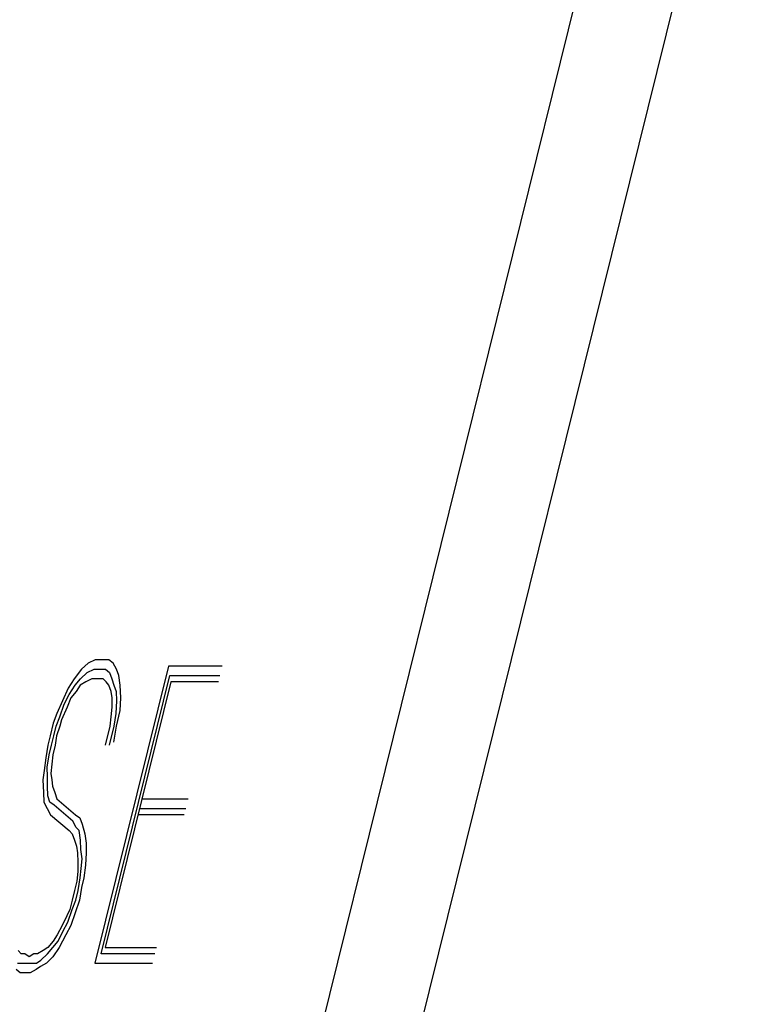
# Model space of a CAD drawing. Extents: x 990 to 4202, y -422 to 622.
# Tile 21 of 200: x 1425.147 to 1425.374, y -94.888 to -94.584. Entities that reach past the tile are written whole.
import ezdxf

# ---------------------------------------------------------------- set-up
doc = ezdxf.new("R2010")
doc.units = 0
doc.header["$MEASUREMENT"] = 0
doc.layers.add('SPILL-BUCKET', color=1, linetype='CONTINUOUS')

msp = doc.modelspace()

# ---------------------------------------------------------------- linework, layer by layer
at = {"layer": 'SPILL-BUCKET', "color": 8, "linetype": 'Continuous'}
for p, q in [((1425.3456, -94.46648), (1425.16638, -95.19043)), ((1425.19492, -95.19871), (1425.37414, -94.47475)), ((1425.1677, -94.78225), (1425.16567, -94.78419)), ((1425.16988, -94.78127), (1425.1677, -94.78225)), ((1425.19247, -94.78322), (1425.16978, -94.87487)), ((1425.17181, -94.78127), (1425.16988, -94.78127)), ((1425.17413, -94.78127), (1425.17181, -94.78127)), ((1425.17543, -94.78225), (1425.17413, -94.78127)), ((1425.17649, -94.78419), (1425.17543, -94.78225)), ((1425.20908, -94.78322), (1425.19247, -94.78322)), ((1425.16567, -94.78419), (1425.1634, -94.78712)), ((1425.16534, -94.78712), (1425.16737, -94.78517)), ((1425.16737, -94.78517), (1425.16954, -94.78419)), ((1425.16954, -94.78419), (1425.17108, -94.78419)), ((1425.17108, -94.78419), (1425.17301, -94.78419)), ((1425.17167, -94.87194), (1425.19291, -94.78614)), ((1425.17301, -94.78419), (1425.17432, -94.78517)), ((1425.17432, -94.78517), (1425.17499, -94.78712)), ((1425.17717, -94.78614), (1425.17649, -94.78419)), ((1425.1776, -94.78907), (1425.17717, -94.78614)), ((1425.19291, -94.78614), (1425.20836, -94.78614)), ((1425.1634, -94.78712), (1425.16152, -94.79004)), ((1425.16181, -94.79199), (1425.1637, -94.78907)), ((1425.1637, -94.78907), (1425.16534, -94.78712)), ((1425.16524, -94.78907), (1425.16398, -94.79102)), ((1425.16703, -94.78809), (1425.16524, -94.78907)), ((1425.16881, -94.78712), (1425.16703, -94.78809)), ((1425.17036, -94.78712), (1425.16881, -94.78712)), ((1425.17229, -94.78712), (1425.17036, -94.78712)), ((1425.17321, -94.78809), (1425.17229, -94.78712)), ((1425.1932, -94.78809), (1425.17292, -94.87)), ((1425.17413, -94.78907), (1425.17321, -94.78809)), ((1425.1748, -94.79102), (1425.17413, -94.78907)), ((1425.17499, -94.78712), (1425.17567, -94.78907)), ((1425.17567, -94.78907), (1425.17635, -94.79102)), ((1425.1778, -94.79297), (1425.1776, -94.78907)), ((1425.20788, -94.78809), (1425.1932, -94.78809)), ((1425.16152, -94.79004), (1425.15978, -94.79394)), ((1425.16032, -94.79492), (1425.16181, -94.79199)), ((1425.16398, -94.79102), (1425.16234, -94.79297)), ((1425.17509, -94.79297), (1425.1748, -94.79102)), ((1425.17635, -94.79102), (1425.1764, -94.79394)), ((1425.15978, -94.79394), (1425.15805, -94.79784)), ((1425.15896, -94.79882), (1425.16032, -94.79492)), ((1425.16234, -94.79297), (1425.16123, -94.79589)), ((1425.17514, -94.79589), (1425.17509, -94.79297)), ((1425.1764, -94.79394), (1425.1762, -94.79784)), ((1425.1776, -94.79687), (1425.1778, -94.79297)), ((1425.15805, -94.79784), (1425.15694, -94.80077)), ((1425.15785, -94.80174), (1425.15896, -94.79882)), ((1425.16123, -94.79589), (1425.1595, -94.79979)), ((1425.17446, -94.80174), (1425.1748, -94.79882)), ((1425.1748, -94.79882), (1425.17514, -94.79589)), ((1425.1762, -94.79784), (1425.17562, -94.80174)), ((1425.1764, -94.80174), (1425.1776, -94.79687)), ((1425.15694, -94.80077), (1425.15597, -94.80467)), ((1425.15713, -94.80467), (1425.15785, -94.80174)), ((1425.15901, -94.80174), (1425.1579, -94.80467)), ((1425.1595, -94.79979), (1425.15901, -94.80174)), ((1425.17302, -94.80759), (1425.17446, -94.80174)), ((1425.17562, -94.80174), (1425.17418, -94.80759)), ((1425.17558, -94.80662), (1425.1764, -94.80174)), ((1425.15597, -94.80467), (1425.15525, -94.80759)), ((1425.1564, -94.80759), (1425.15713, -94.80467)), ((1425.1579, -94.80467), (1425.15756, -94.80759)), ((1425.15525, -94.80759), (1425.15467, -94.81149)), ((1425.15568, -94.81052), (1425.1564, -94.80759)), ((1425.15756, -94.80759), (1425.15684, -94.81052)), ((1425.1551, -94.81442), (1425.15568, -94.81052)), ((1425.15684, -94.81052), (1425.1565, -94.81344)), ((1425.15467, -94.81149), (1425.15409, -94.81539)), ((1425.1565, -94.81344), (1425.15617, -94.81637)), ((1425.15409, -94.81539), (1425.15375, -94.81832)), ((1425.15515, -94.81734), (1425.1551, -94.81442)), ((1425.15617, -94.81637), (1425.15645, -94.81832)), ((1425.15375, -94.81832), (1425.15394, -94.82222)), ((1425.1552, -94.82027), (1425.15515, -94.81734)), ((1425.15645, -94.81832), (1425.15674, -94.82027)), ((1425.15394, -94.82222), (1425.15399, -94.82515)), ((1425.15525, -94.82319), (1425.1552, -94.82027)), ((1425.15674, -94.82027), (1425.15742, -94.82222)), ((1425.15742, -94.82222), (1425.15809, -94.82417)), ((1425.15399, -94.82515), (1425.15505, -94.82709)), ((1425.15592, -94.82515), (1425.15525, -94.82319)), ((1425.15723, -94.82612), (1425.15592, -94.82515)), ((1425.16297, -94.831), (1425.15723, -94.82612)), ((1425.15809, -94.82417), (1425.16384, -94.82904)), ((1425.18427, -94.82417), (1425.19856, -94.82417)), ((1425.15505, -94.82709), (1425.15612, -94.82904)), ((1425.15612, -94.82904), (1425.16186, -94.83392)), ((1425.16384, -94.82904), (1425.16515, -94.83002)), ((1425.19735, -94.82904), (1425.18306, -94.82904)), ((1425.18354, -94.82709), (1425.19783, -94.82709)), ((1425.16404, -94.83294), (1425.16297, -94.831)), ((1425.16515, -94.83002), (1425.16582, -94.83197)), ((1425.16582, -94.83197), (1425.16664, -94.83489)), ((1425.16186, -94.83392), (1425.16278, -94.83489)), ((1425.16278, -94.83489), (1425.16346, -94.83685)), ((1425.16495, -94.83392), (1425.16404, -94.83294)), ((1425.16539, -94.83685), (1425.16495, -94.83392)), ((1425.16664, -94.83489), (1425.16708, -94.83782)), ((1425.16346, -94.83685), (1425.16413, -94.83879)), ((1425.16544, -94.83977), (1425.16539, -94.83685)), ((1425.16708, -94.83782), (1425.16713, -94.84075)), ((1425.16413, -94.83879), (1425.16442, -94.84075)), ((1425.16442, -94.84075), (1425.16447, -94.84367)), ((1425.16587, -94.8427), (1425.16544, -94.83977)), ((1425.16713, -94.84075), (1425.16693, -94.84464)), ((1425.16447, -94.84367), (1425.16452, -94.8466)), ((1425.16553, -94.84562), (1425.16587, -94.8427)), ((1425.16452, -94.8466), (1425.16418, -94.84952)), ((1425.1652, -94.84854), (1425.16553, -94.84562)), ((1425.16693, -94.84464), (1425.16635, -94.84854)), ((1425.16418, -94.84952), (1425.16346, -94.85245)), ((1425.16462, -94.85245), (1425.1652, -94.84854)), ((1425.16635, -94.84854), (1425.16563, -94.85147)), ((1425.16346, -94.85245), (1425.16273, -94.85537)), ((1425.16389, -94.85537), (1425.16462, -94.85245)), ((1425.16563, -94.85147), (1425.16505, -94.85537)), ((1425.16273, -94.85537), (1425.16201, -94.8583)), ((1425.16278, -94.8583), (1425.16389, -94.85537)), ((1425.16505, -94.85537), (1425.1637, -94.85927)), ((1425.16201, -94.8583), (1425.16114, -94.86024)), ((1425.16143, -94.8622), (1425.16278, -94.8583)), ((1425.1637, -94.85927), (1425.16235, -94.86317)), ((1425.16114, -94.86024), (1425.15964, -94.86317)), ((1425.15993, -94.86512), (1425.16143, -94.8622)), ((1425.15964, -94.86317), (1425.15815, -94.86609)), ((1425.15844, -94.86805), (1425.15993, -94.86512)), ((1425.16235, -94.86317), (1425.16085, -94.86609)), ((1425.15689, -94.86805), (1425.15525, -94.87)), ((1425.15679, -94.87), (1425.15844, -94.86805)), ((1425.15815, -94.86609), (1425.15689, -94.86805)), ((1425.16085, -94.86609), (1425.15873, -94.87)), ((1425.14704, -94.87194), (1425.14612, -94.87097)), ((1425.15385, -94.87097), (1425.15206, -94.87194)), ((1425.15525, -94.87), (1425.15385, -94.87097)), ((1425.15515, -94.87194), (1425.15679, -94.87)), ((1425.15873, -94.87), (1425.15684, -94.87292)), ((1425.17292, -94.87), (1425.18876, -94.87)), ((1425.1482, -94.87194), (1425.14704, -94.87194)), ((1425.1495, -94.87292), (1425.1482, -94.87194)), ((1425.1509, -94.87194), (1425.1495, -94.87292)), ((1425.15206, -94.87194), (1425.1509, -94.87194)), ((1425.15173, -94.87487), (1425.15313, -94.8739)), ((1425.15313, -94.8739), (1425.15515, -94.87194)), ((1425.15684, -94.87292), (1425.15482, -94.87487)), ((1425.18828, -94.87194), (1425.17167, -94.87194)), ((1425.14675, -94.87779), (1425.14545, -94.87682)), ((1425.14593, -94.87487), (1425.14748, -94.87487)), ((1425.1483, -94.87779), (1425.14675, -94.87779)), ((1425.14748, -94.87487), (1425.14902, -94.87487)), ((1425.14984, -94.87779), (1425.1483, -94.87779)), ((1425.14902, -94.87487), (1425.15018, -94.87487)), ((1425.15163, -94.87682), (1425.14984, -94.87779)), ((1425.15018, -94.87487), (1425.15173, -94.87487)), ((1425.15303, -94.87585), (1425.15163, -94.87682)), ((1425.15482, -94.87487), (1425.15303, -94.87585)), ((1425.16978, -94.87487), (1425.18755, -94.87487))]:
    msp.add_line(p, q, dxfattribs=at)

doc.saveas('drawing.dxf')
